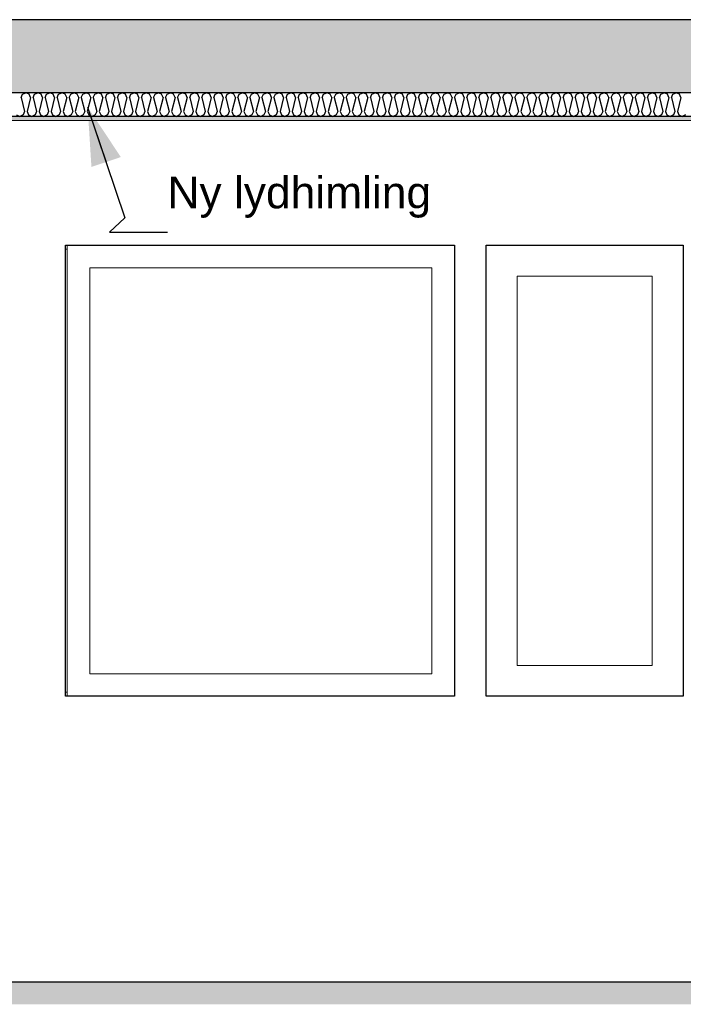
# Model space of a CAD drawing. Header units: millimetres. Extents: x -8544 to 51179, y -2070 to 13050.
# Tile 50 of 168: x 5937 to 8028, y 3750 to 6850. Entities that reach past the tile are written whole.
import ezdxf

# ---------------------------------------------------------------- set-up
doc = ezdxf.new("R2010")
doc.units = ezdxf.units.MM
doc.header["$LTSCALE"] = 0.5
doc.header["$MEASUREMENT"] = 0
doc.linetypes.add('PLINE', pattern=[0])
for name, color, linetype in [('0(Nye konstruksjoner)', 7, 'Continuous'), ('251- Frittbærende dekker', 7, 'Continuous'), ('251- Frittbærende dekker (Skravur)', 7, 'Continuous'), ('252- Gulv på grunn_ bunnplate', 7, 'Continuous'), ('252- Gulv på grunn_ bunnplate (Skravur)', 7, 'Continuous'), ('256- Faste himlinger og overflatebehandling (Skravur)(Nye konstruksjoner)', 7, 'Continuous'), ('256- Faste himlinger og overflatebehandling(Nye konstruksjoner)', 7, 'Continuous'), ('832- Tekst bygning(Nye konstruksjoner)', 7, 'Continuous')]:
    doc.layers.add(name, color=color, linetype=linetype)
doc.layers.add('234- Vinduer_ dører_ porter(Nye konstruksjoner)', color=7, linetype='Continuous', lineweight=0)
doc.layers.add('236- Innvendig kledning og overflate(Nye konstruksjoner)', color=7, linetype='Continuous', lineweight=0)
doc.styles.add('GENERATED_STYLE_2', font='arial.ttf')
doc.dimstyles.new('GENERATED_STYLE__2', dxfattribs={"dimtxt": 0.18, "dimasz": 182.4, "dimexe": 0.18, "dimexo": 0.0625, "dimgap": 0, "dimtad": 0, "dimtih": 1, "dimtoh": 1, "dimdec": 4, "dimzin": 0, "dimdsep": 46, "dimcen": 0.09, "dimadec": 0, "dimazin": 0, "dimtfac": 1, "dimtdec": 4, "dimtmove": 0, "dimatfit": 3, "dimldrblk": 'ARROWHEAD_5', "dimfxl": 1, "dimtolj": 1, "dimtzin": 0, "dimarcsym": 0})
pattern_1 = [(0, (0, 0), (0, 311.769), [30, -150]), (0, (90, 155.9), (0, 311.769), [30, -150]), (60, (0, 0), (-270, 155.8846), [30, -150]), (60, (180, 0), (-270, 155.8846), [30, -150]), (120, (30, 0), (270, 155.8846), [30, -150]), (120, (210, 0), (270, 155.8846), [30, -150]), (0, (0, 30), (0, 60), [0, -60, 0, -90]), (45, (30, 30), (-42.4264, 42.4264), [0, -45, 0, -75])]

# ---------------------------------------------------------------- blocks, each defined once
blk = doc.blocks.new('*X75')
at = {"layer": '256- Faste himlinger og overflatebehandling (Skravur)(Nye konstruksjoner)', "linetype": 'PLINE'}
for p, q in [((5941.5, 6604.9), (5946.1, 6615.1)), ((5941.5, 6604.9), (5952.5, 6560.9)), ((5946.1, 6615.1), (5956.5, 6620)), ((5966.9, 6615.1), (5956.5, 6620)), ((5971.5, 6604.9), (5960.5, 6560.9)), ((5971.5, 6604.9), (5966.9, 6615.1)), ((5979.5, 6604.9), (5984.1, 6615.1)), ((5979.5, 6604.9), (5990.5, 6560.9)), ((5984.1, 6615.1), (5994.4, 6620)), ((6004.8, 6615.1), (5994.4, 6620)), ((6009.4, 6604.9), (5998.4, 6560.9)), ((6009.4, 6604.9), (6004.8, 6615.1)), ((6017.4, 6604.9), (6022, 6615.1)), ((6017.4, 6604.9), (6028.4, 6560.9)), ((6022, 6615.1), (6032.4, 6620)), ((6042.7, 6615.1), (6032.4, 6620)), ((6047.4, 6604.9), (6036.4, 6560.9)), ((6047.4, 6604.9), (6042.7, 6615.1)), ((6055.3, 6604.9), (6060, 6615.1)), ((6055.3, 6604.9), (6066.3, 6560.9)), ((6060, 6615.1), (6070.3, 6620)), ((6080.7, 6615.1), (6070.3, 6620)), ((6085.3, 6604.9), (6074.3, 6560.9)), ((6085.3, 6604.9), (6080.7, 6615.1)), ((6093.3, 6604.9), (6097.9, 6615.1)), ((6093.3, 6604.9), (6104.3, 6560.9)), ((6097.9, 6615.1), (6108.3, 6620)), ((6118.6, 6615.1), (6108.3, 6620)), ((6123.2, 6604.9), (6112.2, 6560.9)), ((6123.2, 6604.9), (6118.6, 6615.1)), ((6131.2, 6604.9), (6135.8, 6615.1)), ((6131.2, 6604.9), (6142.2, 6560.9)), ((6135.8, 6615.1), (6146.2, 6620)), ((6156.6, 6615.1), (6146.2, 6620)), ((6161.2, 6604.9), (6150.2, 6560.9)), ((6161.2, 6604.9), (6156.6, 6615.1)), ((6169.2, 6604.9), (6173.8, 6615.1)), ((6169.2, 6604.9), (6180.2, 6560.9)), ((6173.8, 6615.1), (6184.1, 6620)), ((6194.5, 6615.1), (6184.1, 6620)), ((6199.1, 6604.9), (6188.1, 6560.9)), ((6199.1, 6604.9), (6194.5, 6615.1)), ((6207.1, 6604.9), (6211.7, 6615.1)), ((6207.1, 6604.9), (6218.1, 6560.9)), ((6211.7, 6615.1), (6222.1, 6620)), ((6232.4, 6615.1), (6222.1, 6620)), ((6237.1, 6604.9), (6226.1, 6560.9)), ((6237.1, 6604.9), (6232.4, 6615.1)), ((6245, 6604.9), (6249.7, 6615.1)), ((6245, 6604.9), (6256, 6560.9)), ((6249.7, 6615.1), (6260, 6620)), ((6270.4, 6615.1), (6260, 6620)), ((6275, 6604.9), (6264, 6560.9)), ((6275, 6604.9), (6270.4, 6615.1)), ((6283, 6604.9), (6287.6, 6615.1)), ((6283, 6604.9), (6294, 6560.9)), ((6287.6, 6615.1), (6298, 6620)), ((6308.3, 6615.1), (6298, 6620)), ((6312.9, 6604.9), (6301.9, 6560.9)), ((6312.9, 6604.9), (6308.3, 6615.1)), ((6320.9, 6604.9), (6325.5, 6615.1)), ((6320.9, 6604.9), (6331.9, 6560.9)), ((6325.5, 6615.1), (6335.9, 6620)), ((6346.3, 6615.1), (6335.9, 6620)), ((6350.9, 6604.9), (6339.9, 6560.9)), ((6350.9, 6604.9), (6346.3, 6615.1)), ((6358.8, 6604.9), (6363.5, 6615.1)), ((6358.8, 6604.9), (6369.8, 6560.9)), ((6363.5, 6615.1), (6373.8, 6620)), ((6384.2, 6615.1), (6373.8, 6620)), ((6388.8, 6604.9), (6377.8, 6560.9)), ((6388.8, 6604.9), (6384.2, 6615.1)), ((6396.8, 6604.9), (6401.4, 6615.1)), ((6396.8, 6604.9), (6407.8, 6560.9)), ((6401.4, 6615.1), (6411.8, 6620)), ((6422.1, 6615.1), (6411.8, 6620)), ((6426.8, 6604.9), (6415.8, 6560.9)), ((6426.8, 6604.9), (6422.1, 6615.1)), ((6434.7, 6604.9), (6439.4, 6615.1)), ((6434.7, 6604.9), (6445.7, 6560.9)), ((6439.4, 6615.1), (6449.7, 6620)), ((6460.1, 6615.1), (6449.7, 6620)), ((6464.7, 6604.9), (6453.7, 6560.9)), ((6464.7, 6604.9), (6460.1, 6615.1)), ((6472.7, 6604.9), (6477.3, 6615.1)), ((6472.7, 6604.9), (6483.7, 6560.9)), ((6477.3, 6615.1), (6487.7, 6620)), ((6498, 6615.1), (6487.7, 6620)), ((6502.6, 6604.9), (6491.6, 6560.9)), ((6502.6, 6604.9), (6498, 6615.1)), ((6510.6, 6604.9), (6515.2, 6615.1)), ((6510.6, 6604.9), (6521.6, 6560.9)), ((6515.2, 6615.1), (6525.6, 6620)), ((6536, 6615.1), (6525.6, 6620)), ((6540.6, 6604.9), (6529.6, 6560.9)), ((6540.6, 6604.9), (6536, 6615.1)), ((6548.5, 6604.9), (6553.2, 6615.1)), ((6548.5, 6604.9), (6559.5, 6560.9)), ((6553.2, 6615.1), (6563.5, 6620)), ((6573.9, 6615.1), (6563.5, 6620)), ((6578.5, 6604.9), (6567.5, 6560.9)), ((6578.5, 6604.9), (6573.9, 6615.1)), ((6586.5, 6604.9), (6591.1, 6615.1)), ((6586.5, 6604.9), (6597.5, 6560.9)), ((6591.1, 6615.1), (6601.5, 6620)), ((6611.8, 6615.1), (6601.5, 6620)), ((6616.5, 6604.9), (6605.5, 6560.9)), ((6616.5, 6604.9), (6611.8, 6615.1)), ((6624.4, 6604.9), (6629, 6615.1)), ((6624.4, 6604.9), (6635.4, 6560.9)), ((6629, 6615.1), (6639.4, 6620)), ((6649.8, 6615.1), (6639.4, 6620)), ((6654.4, 6604.9), (6643.4, 6560.9)), ((6654.4, 6604.9), (6649.8, 6615.1)), ((6662.4, 6604.9), (6667, 6615.1)), ((6662.4, 6604.9), (6673.4, 6560.9)), ((6667, 6615.1), (6677.3, 6620)), ((6687.7, 6615.1), (6677.3, 6620)), ((6692.3, 6604.9), (6681.3, 6560.9)), ((6692.3, 6604.9), (6687.7, 6615.1)), ((6700.3, 6604.9), (6704.9, 6615.1)), ((6700.3, 6604.9), (6711.3, 6560.9)), ((6704.9, 6615.1), (6715.3, 6620)), ((6725.7, 6615.1), (6715.3, 6620)), ((6730.3, 6604.9), (6719.3, 6560.9)), ((6730.3, 6604.9), (6725.7, 6615.1)), ((6738.2, 6604.9), (6742.9, 6615.1)), ((6738.2, 6604.9), (6749.2, 6560.9)), ((6742.9, 6615.1), (6753.2, 6620)), ((6763.6, 6615.1), (6753.2, 6620)), ((6768.2, 6604.9), (6757.2, 6560.9)), ((6768.2, 6604.9), (6763.6, 6615.1)), ((6776.2, 6604.9), (6780.8, 6615.1)), ((6776.2, 6604.9), (6787.2, 6560.9)), ((6780.8, 6615.1), (6791.2, 6620)), ((6801.5, 6615.1), (6791.2, 6620)), ((6806.2, 6604.9), (6795.2, 6560.9)), ((6806.2, 6604.9), (6801.5, 6615.1)), ((6814.1, 6604.9), (6818.7, 6615.1)), ((6814.1, 6604.9), (6825.1, 6560.9)), ((6818.7, 6615.1), (6829.1, 6620)), ((6839.5, 6615.1), (6829.1, 6620)), ((6844.1, 6604.9), (6833.1, 6560.9)), ((6844.1, 6604.9), (6839.5, 6615.1)), ((6852.1, 6604.9), (6856.7, 6615.1)), ((6852.1, 6604.9), (6863.1, 6560.9)), ((6856.7, 6615.1), (6867, 6620)), ((6877.4, 6615.1), (6867, 6620)), ((6882, 6604.9), (6871, 6560.9)), ((6882, 6604.9), (6877.4, 6615.1)), ((6890, 6604.9), (6894.6, 6615.1)), ((6890, 6604.9), (6901, 6560.9)), ((6894.6, 6615.1), (6905, 6620)), ((6915.3, 6615.1), (6905, 6620)), ((6920, 6604.9), (6909, 6560.9)), ((6920, 6604.9), (6915.3, 6615.1)), ((6927.9, 6604.9), (6932.6, 6615.1)), ((6927.9, 6604.9), (6938.9, 6560.9)), ((6932.6, 6615.1), (6942.9, 6620)), ((6953.3, 6615.1), (6942.9, 6620)), ((6957.9, 6604.9), (6946.9, 6560.9)), ((6957.9, 6604.9), (6953.3, 6615.1)), ((6965.9, 6604.9), (6970.5, 6615.1)), ((6965.9, 6604.9), (6976.9, 6560.9)), ((6970.5, 6615.1), (6980.9, 6620)), ((6991.2, 6615.1), (6980.9, 6620)), ((6995.9, 6604.9), (6984.9, 6560.9)), ((6995.9, 6604.9), (6991.2, 6615.1)), ((7003.8, 6604.9), (7008.4, 6615.1)), ((7003.8, 6604.9), (7014.8, 6560.9)), ((7008.4, 6615.1), (7018.8, 6620)), ((7029.2, 6615.1), (7018.8, 6620)), ((7033.8, 6604.9), (7022.8, 6560.9)), ((7033.8, 6604.9), (7029.2, 6615.1)), ((7041.8, 6604.9), (7046.4, 6615.1)), ((7041.8, 6604.9), (7052.8, 6560.9)), ((7046.4, 6615.1), (7056.7, 6620)), ((7067.1, 6615.1), (7056.7, 6620)), ((7071.7, 6604.9), (7060.7, 6560.9)), ((7071.7, 6604.9), (7067.1, 6615.1)), ((7079.7, 6604.9), (7084.3, 6615.1)), ((7079.7, 6604.9), (7090.7, 6560.9)), ((7084.3, 6615.1), (7094.7, 6620)), ((7105, 6615.1), (7094.7, 6620)), ((7109.7, 6604.9), (7098.7, 6560.9)), ((7109.7, 6604.9), (7105, 6615.1)), ((7117.6, 6604.9), (7122.3, 6615.1)), ((7117.6, 6604.9), (7128.6, 6560.9)), ((7122.3, 6615.1), (7132.6, 6620)), ((7143, 6615.1), (7132.6, 6620)), ((7147.6, 6604.9), (7136.6, 6560.9)), ((7147.6, 6604.9), (7143, 6615.1)), ((7155.6, 6604.9), (7160.2, 6615.1)), ((7155.6, 6604.9), (7166.6, 6560.9)), ((7160.2, 6615.1), (7170.6, 6620)), ((7180.9, 6615.1), (7170.6, 6620)), ((7185.5, 6604.9), (7174.5, 6560.9)), ((7185.5, 6604.9), (7180.9, 6615.1)), ((7193.5, 6604.9), (7198.1, 6615.1)), ((7193.5, 6604.9), (7204.5, 6560.9)), ((7198.1, 6615.1), (7208.5, 6620)), ((7218.9, 6615.1), (7208.5, 6620)), ((7223.5, 6604.9), (7212.5, 6560.9)), ((7223.5, 6604.9), (7218.9, 6615.1)), ((7231.5, 6604.9), (7236.1, 6615.1)), ((7231.5, 6604.9), (7242.5, 6560.9)), ((7236.1, 6615.1), (7246.4, 6620)), ((7256.8, 6615.1), (7246.4, 6620)), ((7261.4, 6604.9), (7250.4, 6560.9)), ((7261.4, 6604.9), (7256.8, 6615.1)), ((7269.4, 6604.9), (7274, 6615.1)), ((7269.4, 6604.9), (7280.4, 6560.9)), ((7274, 6615.1), (7284.4, 6620)), ((7294.7, 6615.1), (7284.4, 6620)), ((7299.4, 6604.9), (7288.4, 6560.9)), ((7299.4, 6604.9), (7294.7, 6615.1)), ((7307.3, 6604.9), (7312, 6615.1)), ((7307.3, 6604.9), (7318.3, 6560.9)), ((7312, 6615.1), (7322.3, 6620)), ((7332.7, 6615.1), (7322.3, 6620)), ((7337.3, 6604.9), (7326.3, 6560.9)), ((7337.3, 6604.9), (7332.7, 6615.1)), ((7345.3, 6604.9), (7349.9, 6615.1)), ((7345.3, 6604.9), (7356.3, 6560.9)), ((7349.9, 6615.1), (7360.3, 6620)), ((7370.6, 6615.1), (7360.3, 6620)), ((7375.2, 6604.9), (7364.2, 6560.9)), ((7375.2, 6604.9), (7370.6, 6615.1)), ((7383.2, 6604.9), (7387.8, 6615.1)), ((7383.2, 6604.9), (7394.2, 6560.9)), ((7387.8, 6615.1), (7398.2, 6620)), ((7408.6, 6615.1), (7398.2, 6620)), ((7413.2, 6604.9), (7402.2, 6560.9)), ((7413.2, 6604.9), (7408.6, 6615.1)), ((7421.2, 6604.9), (7425.8, 6615.1)), ((7421.2, 6604.9), (7432.2, 6560.9)), ((7425.8, 6615.1), (7436.1, 6620)), ((7446.5, 6615.1), (7436.1, 6620)), ((7451.1, 6604.9), (7440.1, 6560.9)), ((7451.1, 6604.9), (7446.5, 6615.1)), ((7459.1, 6604.9), (7463.7, 6615.1)), ((7459.1, 6604.9), (7470.1, 6560.9)), ((7463.7, 6615.1), (7474.1, 6620)), ((7484.4, 6615.1), (7474.1, 6620)), ((7489.1, 6604.9), (7478.1, 6560.9)), ((7489.1, 6604.9), (7484.4, 6615.1)), ((7497, 6604.9), (7501.7, 6615.1)), ((7497, 6604.9), (7508, 6560.9)), ((7501.7, 6615.1), (7512, 6620)), ((7522.4, 6615.1), (7512, 6620)), ((7527, 6604.9), (7516, 6560.9)), ((7527, 6604.9), (7522.4, 6615.1)), ((7535, 6604.9), (7539.6, 6615.1)), ((7535, 6604.9), (7546, 6560.9)), ((7539.6, 6615.1), (7550, 6620)), ((7560.3, 6615.1), (7550, 6620)), ((7564.9, 6604.9), (7553.9, 6560.9)), ((7564.9, 6604.9), (7560.3, 6615.1)), ((7572.9, 6604.9), (7577.5, 6615.1)), ((7572.9, 6604.9), (7583.9, 6560.9)), ((7577.5, 6615.1), (7587.9, 6620)), ((7598.3, 6615.1), (7587.9, 6620)), ((7602.9, 6604.9), (7591.9, 6560.9)), ((7602.9, 6604.9), (7598.3, 6615.1)), ((7610.9, 6604.9), (7615.5, 6615.1)), ((7610.9, 6604.9), (7621.9, 6560.9)), ((7615.5, 6615.1), (7625.8, 6620)), ((7636.2, 6615.1), (7625.8, 6620)), ((7640.8, 6604.9), (7629.8, 6560.9)), ((7640.8, 6604.9), (7636.2, 6615.1)), ((7648.8, 6604.9), (7653.4, 6615.1)), ((7648.8, 6604.9), (7659.8, 6560.9)), ((7653.4, 6615.1), (7663.8, 6620)), ((7674.1, 6615.1), (7663.8, 6620)), ((7678.8, 6604.9), (7667.8, 6560.9)), ((7678.8, 6604.9), (7674.1, 6615.1)), ((7686.7, 6604.9), (7691.4, 6615.1)), ((7686.7, 6604.9), (7697.7, 6560.9)), ((7691.4, 6615.1), (7701.7, 6620)), ((7712.1, 6615.1), (7701.7, 6620)), ((7716.7, 6604.9), (7705.7, 6560.9)), ((7716.7, 6604.9), (7712.1, 6615.1)), ((7724.7, 6604.9), (7729.3, 6615.1)), ((7724.7, 6604.9), (7735.7, 6560.9)), ((7729.3, 6615.1), (7739.7, 6620)), ((7750, 6615.1), (7739.7, 6620)), ((7754.6, 6604.9), (7743.6, 6560.9)), ((7754.6, 6604.9), (7750, 6615.1)), ((7762.6, 6604.9), (7767.2, 6615.1)), ((7762.6, 6604.9), (7773.6, 6560.9)), ((7767.2, 6615.1), (7777.6, 6620)), ((7788, 6615.1), (7777.6, 6620)), ((7792.6, 6604.9), (7781.6, 6560.9)), ((7792.6, 6604.9), (7788, 6615.1)), ((7800.6, 6604.9), (7805.2, 6615.1)), ((7800.6, 6604.9), (7811.5, 6560.9)), ((7805.2, 6615.1), (7815.5, 6620)), ((7825.9, 6615.1), (7815.5, 6620)), ((7830.5, 6604.9), (7819.5, 6560.9)), ((7830.5, 6604.9), (7825.9, 6615.1)), ((7838.5, 6604.9), (7843.1, 6615.1)), ((7838.5, 6604.9), (7849.5, 6560.9)), ((7843.1, 6615.1), (7853.5, 6620)), ((7863.8, 6615.1), (7853.5, 6620)), ((7868.5, 6604.9), (7857.5, 6560.9)), ((7868.5, 6604.9), (7863.8, 6615.1)), ((7876.4, 6604.9), (7881.1, 6615.1)), ((7876.4, 6604.9), (7887.4, 6560.9)), ((7881.1, 6615.1), (7891.4, 6620)), ((7901.8, 6615.1), (7891.4, 6620)), ((7906.4, 6604.9), (7895.4, 6560.9)), ((7906.4, 6604.9), (7901.8, 6615.1)), ((7914.4, 6604.9), (7919, 6615.1)), ((7914.4, 6604.9), (7925.4, 6560.9)), ((7919, 6615.1), (7929.4, 6620)), ((7939.7, 6615.1), (7929.4, 6620)), ((7944.3, 6604.9), (7933.3, 6560.9)), ((7944.3, 6604.9), (7939.7, 6615.1)), ((7952.3, 6604.9), (7956.9, 6615.1)), ((7952.3, 6604.9), (7963.3, 6560.9)), ((7956.9, 6615.1), (7967.3, 6620)), ((7977.7, 6615.1), (7967.3, 6620)), ((7982.3, 6604.9), (7971.3, 6560.9)), ((7982.3, 6604.9), (7977.7, 6615.1)), ((7990.2, 6604.9), (7994.9, 6615.1)), ((7990.2, 6604.9), (8001.2, 6560.9)), ((7994.9, 6615.1), (8005.2, 6620)), ((8015.6, 6615.1), (8005.2, 6620)), ((8020.2, 6604.9), (8009.2, 6560.9)), ((8020.2, 6604.9), (8015.6, 6615.1)), ((5927.2, 6550.8), (5937.5, 6545)), ((5947.9, 6550.8), (5937.5, 6545)), ((5952.5, 6560.9), (5947.9, 6550.8)), ((5960.5, 6560.9), (5965.1, 6550.8)), ((5965.1, 6550.8), (5975.5, 6545)), ((5985.8, 6550.8), (5975.5, 6545)), ((5990.5, 6560.9), (5985.8, 6550.8)), ((5998.4, 6560.9), (6003, 6550.8)), ((6003, 6550.8), (6013.4, 6545)), ((6023.8, 6550.8), (6013.4, 6545)), ((6028.4, 6560.9), (6023.8, 6550.8)), ((6036.4, 6560.9), (6041, 6550.8)), ((6041, 6550.8), (6051.3, 6545)), ((6061.7, 6550.8), (6051.3, 6545)), ((6066.3, 6560.9), (6061.7, 6550.8)), ((6074.3, 6560.9), (6078.9, 6550.8)), ((6078.9, 6550.8), (6089.3, 6545)), ((6099.6, 6550.8), (6089.3, 6545)), ((6104.3, 6560.9), (6099.6, 6550.8)), ((6112.2, 6560.9), (6116.9, 6550.8)), ((6116.9, 6550.8), (6127.2, 6545)), ((6137.6, 6550.8), (6127.2, 6545)), ((6142.2, 6560.9), (6137.6, 6550.8)), ((6150.2, 6560.9), (6154.8, 6550.8)), ((6154.8, 6550.8), (6165.2, 6545)), ((6175.5, 6550.8), (6165.2, 6545)), ((6180.2, 6560.9), (6175.5, 6550.8)), ((6188.1, 6560.9), (6192.7, 6550.8)), ((6192.7, 6550.8), (6203.1, 6545)), ((6213.5, 6550.8), (6203.1, 6545)), ((6218.1, 6560.9), (6213.5, 6550.8)), ((6226.1, 6560.9), (6230.7, 6550.8)), ((6230.7, 6550.8), (6241, 6545)), ((6251.4, 6550.8), (6241, 6545)), ((6256, 6560.9), (6251.4, 6550.8)), ((6264, 6560.9), (6268.6, 6550.8)), ((6268.6, 6550.8), (6279, 6545)), ((6289.3, 6550.8), (6279, 6545)), ((6294, 6560.9), (6289.3, 6550.8)), ((6301.9, 6560.9), (6306.6, 6550.8)), ((6306.6, 6550.8), (6316.9, 6545)), ((6327.3, 6550.8), (6316.9, 6545)), ((6331.9, 6560.9), (6327.3, 6550.8)), ((6339.9, 6560.9), (6344.5, 6550.8)), ((6344.5, 6550.8), (6354.9, 6545)), ((6365.2, 6550.8), (6354.9, 6545)), ((6369.8, 6560.9), (6365.2, 6550.8)), ((6377.8, 6560.9), (6382.4, 6550.8)), ((6382.4, 6550.8), (6392.8, 6545)), ((6403.2, 6550.8), (6392.8, 6545)), ((6407.8, 6560.9), (6403.2, 6550.8)), ((6415.8, 6560.9), (6420.4, 6550.8)), ((6420.4, 6550.8), (6430.7, 6545)), ((6441.1, 6550.8), (6430.7, 6545)), ((6445.7, 6560.9), (6441.1, 6550.8)), ((6453.7, 6560.9), (6458.3, 6550.8)), ((6458.3, 6550.8), (6468.7, 6545)), ((6479, 6550.8), (6468.7, 6545)), ((6483.7, 6560.9), (6479, 6550.8)), ((6491.6, 6560.9), (6496.3, 6550.8)), ((6496.3, 6550.8), (6506.6, 6545)), ((6517, 6550.8), (6506.6, 6545)), ((6521.6, 6560.9), (6517, 6550.8)), ((6529.6, 6560.9), (6534.2, 6550.8)), ((6534.2, 6550.8), (6544.6, 6545)), ((6554.9, 6550.8), (6544.6, 6545)), ((6559.5, 6560.9), (6554.9, 6550.8)), ((6567.5, 6560.9), (6572.1, 6550.8)), ((6572.1, 6550.8), (6582.5, 6545)), ((6592.9, 6550.8), (6582.5, 6545)), ((6597.5, 6560.9), (6592.9, 6550.8)), ((6605.5, 6560.9), (6610.1, 6550.8)), ((6610.1, 6550.8), (6620.4, 6545)), ((6630.8, 6550.8), (6620.4, 6545)), ((6635.4, 6560.9), (6630.8, 6550.8)), ((6643.4, 6560.9), (6648, 6550.8)), ((6648, 6550.8), (6658.4, 6545)), ((6668.7, 6550.8), (6658.4, 6545)), ((6673.4, 6560.9), (6668.7, 6550.8)), ((6681.3, 6560.9), (6686, 6550.8)), ((6686, 6550.8), (6696.3, 6545)), ((6706.7, 6550.8), (6696.3, 6545)), ((6711.3, 6560.9), (6706.7, 6550.8)), ((6719.3, 6560.9), (6723.9, 6550.8)), ((6723.9, 6550.8), (6734.3, 6545)), ((6744.6, 6550.8), (6734.3, 6545)), ((6749.2, 6560.9), (6744.6, 6550.8)), ((6757.2, 6560.9), (6761.8, 6550.8)), ((6761.8, 6550.8), (6772.2, 6545)), ((6782.6, 6550.8), (6772.2, 6545)), ((6787.2, 6560.9), (6782.6, 6550.8)), ((6795.2, 6560.9), (6799.8, 6550.8)), ((6799.8, 6550.8), (6810.1, 6545)), ((6820.5, 6550.8), (6810.1, 6545)), ((6825.1, 6560.9), (6820.5, 6550.8)), ((6833.1, 6560.9), (6837.7, 6550.8)), ((6837.7, 6550.8), (6848.1, 6545)), ((6858.4, 6550.8), (6848.1, 6545)), ((6863.1, 6560.9), (6858.4, 6550.8)), ((6871, 6560.9), (6875.7, 6550.8)), ((6875.7, 6550.8), (6886, 6545)), ((6896.4, 6550.8), (6886, 6545)), ((6901, 6560.9), (6896.4, 6550.8)), ((6909, 6560.9), (6913.6, 6550.8)), ((6913.6, 6550.8), (6924, 6545)), ((6934.3, 6550.8), (6924, 6545)), ((6938.9, 6560.9), (6934.3, 6550.8)), ((6946.9, 6560.9), (6951.5, 6550.8)), ((6951.5, 6550.8), (6961.9, 6545)), ((6972.3, 6550.8), (6961.9, 6545)), ((6976.9, 6560.9), (6972.3, 6550.8)), ((6984.9, 6560.9), (6989.5, 6550.8)), ((6989.5, 6550.8), (6999.8, 6545)), ((7010.2, 6550.8), (6999.8, 6545)), ((7014.8, 6560.9), (7010.2, 6550.8)), ((7022.8, 6560.9), (7027.4, 6550.8)), ((7027.4, 6550.8), (7037.8, 6545)), ((7048.1, 6550.8), (7037.8, 6545)), ((7052.8, 6560.9), (7048.1, 6550.8)), ((7060.7, 6560.9), (7065.4, 6550.8)), ((7065.4, 6550.8), (7075.7, 6545)), ((7086.1, 6550.8), (7075.7, 6545)), ((7090.7, 6560.9), (7086.1, 6550.8)), ((7098.7, 6560.9), (7103.3, 6550.8)), ((7103.3, 6550.8), (7113.7, 6545)), ((7124, 6550.8), (7113.7, 6545)), ((7128.6, 6560.9), (7124, 6550.8)), ((7136.6, 6560.9), (7141.2, 6550.8)), ((7141.2, 6550.8), (7151.6, 6545)), ((7162, 6550.8), (7151.6, 6545)), ((7166.6, 6560.9), (7162, 6550.8)), ((7174.5, 6560.9), (7179.2, 6550.8)), ((7179.2, 6550.8), (7189.5, 6545)), ((7199.9, 6550.8), (7189.5, 6545)), ((7204.5, 6560.9), (7199.9, 6550.8)), ((7212.5, 6560.9), (7217.1, 6550.8)), ((7217.1, 6550.8), (7227.5, 6545)), ((7237.8, 6550.8), (7227.5, 6545)), ((7242.5, 6560.9), (7237.8, 6550.8)), ((7250.4, 6560.9), (7255.1, 6550.8)), ((7255.1, 6550.8), (7265.4, 6545)), ((7275.8, 6550.8), (7265.4, 6545)), ((7280.4, 6560.9), (7275.8, 6550.8)), ((7288.4, 6560.9), (7293, 6550.8)), ((7293, 6550.8), (7303.4, 6545)), ((7313.7, 6550.8), (7303.4, 6545)), ((7318.3, 6560.9), (7313.7, 6550.8)), ((7326.3, 6560.9), (7330.9, 6550.8)), ((7330.9, 6550.8), (7341.3, 6545)), ((7351.7, 6550.8), (7341.3, 6545)), ((7356.3, 6560.9), (7351.7, 6550.8)), ((7364.2, 6560.9), (7368.9, 6550.8)), ((7368.9, 6550.8), (7379.2, 6545)), ((7389.6, 6550.8), (7379.2, 6545)), ((7394.2, 6560.9), (7389.6, 6550.8)), ((7402.2, 6560.9), (7406.8, 6550.8)), ((7406.8, 6550.8), (7417.2, 6545)), ((7427.5, 6550.8), (7417.2, 6545)), ((7432.2, 6560.9), (7427.5, 6550.8)), ((7440.1, 6560.9), (7444.7, 6550.8)), ((7444.7, 6550.8), (7455.1, 6545)), ((7465.5, 6550.8), (7455.1, 6545)), ((7470.1, 6560.9), (7465.5, 6550.8)), ((7478.1, 6560.9), (7482.7, 6550.8)), ((7482.7, 6550.8), (7493, 6545)), ((7503.4, 6550.8), (7493, 6545)), ((7508, 6560.9), (7503.4, 6550.8)), ((7516, 6560.9), (7520.6, 6550.8)), ((7520.6, 6550.8), (7531, 6545)), ((7541.3, 6550.8), (7531, 6545)), ((7546, 6560.9), (7541.3, 6550.8)), ((7553.9, 6560.9), (7558.6, 6550.8)), ((7558.6, 6550.8), (7568.9, 6545)), ((7579.3, 6550.8), (7568.9, 6545)), ((7583.9, 6560.9), (7579.3, 6550.8)), ((7591.9, 6560.9), (7596.5, 6550.8)), ((7596.5, 6550.8), (7606.9, 6545)), ((7617.2, 6550.8), (7606.9, 6545)), ((7621.9, 6560.9), (7617.2, 6550.8)), ((7629.8, 6560.9), (7634.4, 6550.8)), ((7634.4, 6550.8), (7644.8, 6545)), ((7655.2, 6550.8), (7644.8, 6545)), ((7659.8, 6560.9), (7655.2, 6550.8)), ((7667.8, 6560.9), (7672.4, 6550.8)), ((7672.4, 6550.8), (7682.7, 6545)), ((7693.1, 6550.8), (7682.7, 6545)), ((7697.7, 6560.9), (7693.1, 6550.8)), ((7705.7, 6560.9), (7710.3, 6550.8)), ((7710.3, 6550.8), (7720.7, 6545)), ((7731, 6550.8), (7720.7, 6545)), ((7735.7, 6560.9), (7731, 6550.8)), ((7743.6, 6560.9), (7748.3, 6550.8)), ((7748.3, 6550.8), (7758.6, 6545)), ((7769, 6550.8), (7758.6, 6545)), ((7773.6, 6560.9), (7769, 6550.8)), ((7781.6, 6560.9), (7786.2, 6550.8)), ((7786.2, 6550.8), (7796.6, 6545)), ((7806.9, 6550.8), (7796.6, 6545)), ((7811.5, 6560.9), (7806.9, 6550.8)), ((7819.5, 6560.9), (7824.1, 6550.8)), ((7824.1, 6550.8), (7834.5, 6545)), ((7844.9, 6550.8), (7834.5, 6545)), ((7849.5, 6560.9), (7844.9, 6550.8)), ((7857.5, 6560.9), (7862.1, 6550.8)), ((7862.1, 6550.8), (7872.4, 6545)), ((7882.8, 6550.8), (7872.4, 6545)), ((7887.4, 6560.9), (7882.8, 6550.8)), ((7895.4, 6560.9), (7900, 6550.8)), ((7900, 6550.8), (7910.4, 6545)), ((7920.7, 6550.8), (7910.4, 6545)), ((7925.4, 6560.9), (7920.7, 6550.8)), ((7933.3, 6560.9), (7938, 6550.8)), ((7938, 6550.8), (7948.3, 6545)), ((7958.7, 6550.8), (7948.3, 6545)), ((7963.3, 6560.9), (7958.7, 6550.8)), ((7971.3, 6560.9), (7975.9, 6550.8)), ((7975.9, 6550.8), (7986.3, 6545)), ((7996.6, 6550.8), (7986.3, 6545)), ((8001.2, 6560.9), (7996.6, 6550.8)), ((8009.2, 6560.9), (8013.8, 6550.8)), ((8013.8, 6550.8), (8024.2, 6545)), ((8034.6, 6550.8), (8024.2, 6545))]:
    blk.add_line(p, q, dxfattribs=at)
blk = doc.blocks.new('ARROWHEAD_5')
at = {"linetype": 'Continuous'}
blk.add_hatch(color=256, dxfattribs=at).paths.add_polyline_path([(-1, 0.2679), (0, 0), (-1, -0.2679)])
blk.add_line((0, 0), (-1, 0), dxfattribs=at)

msp = doc.modelspace()

# ---------------------------------------------------------------- hatches: boundary and pattern name
at = {"layer": '251- Frittbærende dekker (Skravur)', "linetype": 'Continuous'}
h = msp.add_hatch(dxfattribs=at)
h.set_pattern_fill('Betong_strukturell', color=256, style=0, pattern_type=2)
h.set_pattern_definition(pattern_1)
h.paths.add_polyline_path([(-688.1, 6850), (-688.1, 6620), (12116.9, 6620), (12116.9, 6850)])
at = {"layer": '252- Gulv på grunn_ bunnplate (Skravur)', "linetype": 'Continuous'}
h = msp.add_hatch(dxfattribs=at)
h.set_pattern_fill('Betong_strukturell', color=256, style=0, pattern_type=2)
h.set_pattern_definition(pattern_1)
h.paths.add_polyline_path([(-533.1, 3820), (-533.1, 3750), (11916.9, 3750), (11916.9, 3820)])
at = {"layer": '256- Faste himlinger og overflatebehandling (Skravur)(Nye konstruksjoner)', "linetype": 'Continuous'}
h = msp.add_hatch(dxfattribs=at)
h.set_pattern_fill('Gips', color=256, style=0, pattern_type=2)
h.set_pattern_definition([(0, (0, 0), (0, 86.60254), [0, -50]), (0, (25, 43.3), (0, 86.60254), [0, -50])])
h.paths.add_polyline_path([(3686.9, 6532.5), (11404.4, 6532.5), (11404.4, 6545), (3686.9, 6545)])

# ---------------------------------------------------------------- linework, layer by layer
at = {"layer": '0(Nye konstruksjoner)', "linetype": 'PLINE'}
for p, q in [((6081.9, 6140), (7306.9, 6140)), ((6081.9, 4720), (6081.9, 6140)), ((7306.9, 6140), (7306.9, 4720)), ((7406.9, 6140), (8026.9, 6140)), ((7406.9, 4720), (7406.9, 6140)), ((8026.9, 6140), (8026.9, 4720)), ((7306.9, 4720), (6081.9, 4720)), ((8026.9, 4720), (7406.9, 4720))]:
    msp.add_line(p, q, dxfattribs=at)
at = {"layer": '234- Vinduer_ dører_ porter(Nye konstruksjoner)', "linetype": 'PLINE'}
for p, q in [((6086.9, 4720), (6086.9, 6140)), ((6081.9, 6127), (6086.9, 6127)), ((6157.9, 6069), (6157.9, 4791)), ((7235.9, 6069), (6157.9, 6069)), ((7235.9, 4791), (7235.9, 6069)), ((7503.9, 6043), (7503.9, 4817)), ((7929.9, 6043), (7503.9, 6043)), ((7929.9, 4817), (7929.9, 6043)), ((7503.9, 4817), (7929.9, 4817)), ((6157.9, 4791), (7235.9, 4791)), ((6086.9, 4733), (6081.9, 4733))]:
    msp.add_line(p, q, dxfattribs=at)
at = {"layer": '236- Innvendig kledning og overflate(Nye konstruksjoner)', "linetype": 'PLINE'}
msp.add_line((11404.4, 6532.5), (3686.9, 6532.5), dxfattribs=at)
at = {"layer": '251- Frittbærende dekker', "linetype": 'PLINE'}
msp.add_line((12116.9, 6850), (3686.9, 6850), dxfattribs=at)
at = {"layer": '251- Frittbærende dekker', "linetype": 'PLINE', "flags": 128}
msp.add_lwpolyline([(11491.9, 6620), (11416.9, 6620), (11404.4, 6620), (3686.9, 6620)], dxfattribs=at)
at = {"layer": '252- Gulv på grunn_ bunnplate', "linetype": 'PLINE'}
msp.add_line((11916.9, 3820), (3686.9, 3820), dxfattribs=at)
at = {"layer": '256- Faste himlinger og overflatebehandling(Nye konstruksjoner)', "linetype": 'PLINE'}
msp.add_line((11404.4, 6545), (3686.9, 6545), dxfattribs=at)

# ---------------------------------------------------------------- block references
at = {"layer": '256- Faste himlinger og overflatebehandling(Nye konstruksjoner)'}
msp.add_blockref('*X75', (0, 0), dxfattribs=at)

# ---------------------------------------------------------------- texts
at = {"layer": '832- Tekst bygning(Nye konstruksjoner)', "linetype": 'Continuous', "insert": (6402.6, 6226), "char_height": 100, "attachment_point": 7, "style": 'GENERATED_STYLE_2'}
msp.add_mtext('\\A1;{\\pql;\\fArial|b0|i0|c0|p0;\\W1.000000;Ny \\fArial|b0|i0|c0|p0;\\W1.000000;lydhimling}', dxfattribs=at)

# ---------------------------------------------------------------- leaders
at = {"layer": '832- Tekst bygning(Nye konstruksjoner)', "linetype": 'PLINE', "annotation_type": 0, "has_hookline": 1, "hookline_direction": 0, "text_width": 810}
msp.add_leader([(6151.3, 6574.8), (6268.8, 6226), (6220.2, 6180.6), (6402.6, 6180.6)], dimstyle='GENERATED_STYLE__2', dxfattribs=at)

doc.saveas('drawing.dxf')
